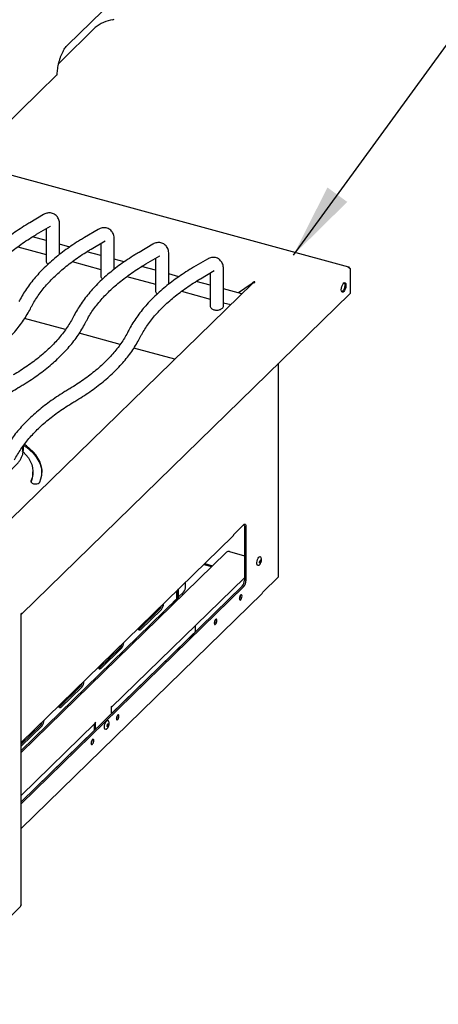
# Model space of a CAD drawing. Header units: inches. Extents: x 35 to 165, y 14 to 119.
# Tile 38 of 39: x 141 to 150, y 88 to 108. Entities that reach past the tile are written whole.
import ezdxf

# ---------------------------------------------------------------- set-up
doc = ezdxf.new("R2010")
doc.units = ezdxf.units.IN
doc.header["$LTSCALE"] = 12
doc.header["$MEASUREMENT"] = 0
doc.layers.add('FORMAT', color=7, linetype='Continuous')
doc.dimstyles.new('SLDDIMSTYLE2', dxfattribs={"dimtxt": 0.18, "dimasz": 1.56, "dimexe": 0, "dimexo": 0.0625, "dimgap": 0, "dimtad": 0, "dimtih": 1, "dimtoh": 1, "dimdec": 0, "dimrnd": 1e-09, "dimzin": 0, "dimdsep": 46, "dimlunit": 5, "dimtxsty": 'Standard', "dimsah": 1, "dimcen": 0.09, "dimadec": 0, "dimazin": 0, "dimtfac": 1.56, "dimtdec": 0, "dimtofl": 0, "dimtmove": 0, "dimatfit": 3, "dimfxl": 0, "dimfrac": 2, "dimtolj": 1, "dimtzin": 0, "dimarcsym": 0})

msp = doc.modelspace()

# ---------------------------------------------------------------- linework, layer by layer
at = {"color": 7, "linetype": 'Continuous', "lineweight": 25}
for p, q in [((141.8893, 107.5641), (142.6252, 108.2824)), ((142.4703, 107.9309), (141.7344, 107.2126)), ((141.6691, 106.9419), (140.5181, 105.8185)), ((147.7677, 102.9265), (133.5751, 106.7837)), ((141.3903, 104.025), (141.1015, 103.8543)), ((141.2443, 103.6128), (141.533, 103.7836)), ((141.4446, 103.7313), (141.4446, 103.053)), ((141.533, 103.7836), (141.5328, 103.7835)), ((141.7251, 103.1927), (141.7251, 103.8164)), ((142.5312, 103.715), (142.2424, 103.5442)), ((141.4446, 103.4798), (141.1556, 103.5584)), ((142.866, 102.8826), (142.866, 103.5063)), ((140.849, 103.351), (141.4446, 103.1892)), ((141.9351, 103.3465), (141.7251, 103.4036)), ((142.3852, 103.3027), (142.6739, 103.4735)), ((142.5855, 103.4212), (142.5855, 102.7429)), ((142.6739, 103.4735), (142.6737, 103.4734)), ((143.6721, 103.4049), (143.3833, 103.2341)), ((142.5855, 103.1698), (142.2965, 103.2483)), ((143.5261, 102.9927), (143.8148, 103.1634)), ((143.7264, 103.1111), (143.7264, 102.4328)), ((143.8148, 103.1634), (143.8146, 103.1633)), ((144.0069, 102.5725), (144.0069, 103.1963)), ((144.813, 103.0948), (144.5242, 102.9241)), ((141.9899, 103.0409), (142.5855, 102.8791)), ((143.076, 103.0365), (142.866, 103.0935)), ((143.7264, 102.8597), (143.4374, 102.9382)), ((143.1308, 102.7309), (143.7264, 102.569)), ((144.2169, 102.7264), (144.0069, 102.7835)), ((144.667, 102.6826), (144.9557, 102.8534)), ((144.8673, 102.801), (144.8673, 102.1228)), ((144.9557, 102.8534), (144.9555, 102.8533)), ((145.1478, 102.1228), (145.1478, 102.8862)), ((147.7964, 102.8808), (147.7964, 102.3929)), ((145.7523, 102.5853), (139.4863, 96.4695)), ((144.8673, 102.5496), (144.5783, 102.6282)), ((145.7258, 102.5716), (145.4624, 102.3879)), ((145.7867, 102.5932), (145.7867, 102.6176)), ((140.9278, 95.6761), (147.7854, 102.3693)), ((144.2717, 102.4208), (144.8673, 102.2589)), ((145.5309, 102.3693), (145.1478, 102.4734)), ((145.1478, 102.1827), (145.298, 102.1419)), ((141.8492, 101.62), (140.994, 101.8525)), ((142.9901, 101.31), (142.1349, 101.5424)), ((144.1286, 101.0005), (143.2758, 101.2323)), ((146.2981, 96.4625), (146.2981, 100.9177)), ((141.1688, 98.6154), (141.1688, 98.6475)), ((145.354, 97.3312), (145.5728, 97.5447)), ((145.5834, 97.516), (145.5834, 96.3814)), ((145.6165, 97.507), (145.6165, 96.3724)), ((140.9225, 92.9904), (145.3443, 97.3063)), ((140.9225, 92.7854), (145.2095, 96.9696)), ((145.2729, 96.9797), (145.5834, 96.8953)), ((144.7545, 96.7306), (144.9188, 96.6859)), ((144.7349, 96.7115), (144.8993, 96.6668)), ((142.808, 93.7266), (145.5834, 96.4355)), ((144.3559, 96.2543), (144.3559, 96.3416)), ((145.9665, 96.1322), (146.2921, 96.4499)), ((140.9225, 91.7518), (145.5396, 96.2583)), ((140.9225, 91.7105), (145.5728, 96.2493)), ((140.9225, 91.1936), (145.9568, 96.1072)), ((144.173, 95.9955), (144.173, 96.1631)), ((144.1971, 96.0041), (144.1971, 96.1866)), ((144.2105, 96.017), (144.2105, 96.1996)), ((144.2105, 96.032), (144.3121, 96.1313)), ((140.9225, 92.8229), (144.173, 95.9955)), ((144.1487, 95.9712), (144.0377, 95.8629)), ((144.1487, 95.9712), (144.1522, 95.9752)), ((144.173, 96.0106), (144.1971, 96.0041)), ((144.2105, 96.017), (144.1971, 96.0041)), ((144.3054, 96.0872), (144.2754, 96.0954)), ((145.5011, 96.06), (145.5008, 96.0668)), ((143.8184, 95.7819), (143.3808, 95.3548)), ((143.8515, 95.7729), (143.414, 95.3458)), ((144.0377, 95.8629), (144.0373, 95.863)), ((144.0377, 95.8629), (144.0377, 95.8635)), ((140.9225, 89.602), (140.9225, 95.6598)), ((144.9761, 95.5476), (144.9758, 95.5544)), ((142.8049, 93.5901), (144.5498, 95.2932)), ((143.3808, 95.3548), (143.3756, 95.3503)), ((144.5627, 95.3157), (144.5627, 95.4393)), ((142.9871, 94.9705), (142.5495, 94.5435)), ((143.0202, 94.9615), (142.5827, 94.5344)), ((142.5495, 94.5435), (142.5443, 94.5389)), ((142.1558, 94.1591), (141.7182, 93.7321)), ((142.1889, 94.1501), (141.7514, 93.7231)), ((141.7182, 93.7321), (141.713, 93.7275)), ((142.8161, 93.7473), (142.8049, 93.7363)), ((142.8049, 93.7363), (142.8049, 93.5891)), ((142.9306, 93.5512), (142.9304, 93.558)), ((140.9225, 91.8863), (142.4579, 93.385)), ((141.3245, 93.3477), (140.9225, 92.9554)), ((141.3576, 93.3387), (140.9225, 92.914)), ((140.9225, 91.7528), (142.452, 93.2457)), ((142.452, 93.2447), (142.452, 93.3792)), ((142.4772, 93.4166), (142.466, 93.4056)), ((142.4772, 93.2693), (142.4772, 93.4166)), ((142.4056, 93.0387), (142.4053, 93.0455)), ((140.2475, 88.9209), (140.9078, 89.5653)), ((140.9159, 89.586), (140.9174, 89.5875))]:
    msp.add_line(p, q, dxfattribs=at)
at = {"color": 7, "linetype": 'Continuous', "lineweight": 25, "flags": 128}
for points in [[(141.6973, 107.1697), (141.7079, 107.1836), (141.7344, 107.2126)], [(145.7411, 102.5836), (145.7454, 102.5828), (145.7492, 102.5823)], [(145.7951, 102.6036), (145.8, 102.605), (145.8035, 102.6072), (145.8051, 102.6099), (145.8045, 102.6128), (145.8019, 102.6153), (145.7976, 102.6171), (145.7922, 102.6179), (145.7867, 102.6176)], [(147.6086, 102.4535), (147.6113, 102.4855), (147.619, 102.5192), (147.6309, 102.551), (147.6457, 102.5774), (147.6619, 102.5956), (147.6776, 102.6037), (147.6911, 102.6006), (147.7011, 102.5868), (147.7064, 102.5638), (147.7064, 102.5341), (147.7011, 102.5008), (147.6911, 102.4676), (147.6776, 102.4381), (147.6619, 102.4154), (147.6457, 102.4021), (147.6309, 102.3996), (147.619, 102.4081), (147.6113, 102.4268), (147.6086, 102.4535)], [(147.6715, 102.6018), (147.6759, 102.5937), (147.6812, 102.5707), (147.6812, 102.5409), (147.6759, 102.5076), (147.6659, 102.4744), (147.6524, 102.4449), (147.6367, 102.4223), (147.6205, 102.409), (147.6189, 102.4082)], [(140.9732, 99.2004), (141.0298, 99.1599), (141.1045, 99.0988), (141.1701, 99.0349), (141.2263, 98.9688), (141.2727, 98.9006), (141.309, 98.8309), (141.3352, 98.7599), (141.351, 98.6882), (141.3561, 98.6314)], [(141.3096, 98.4332), (141.3356, 98.5042), (141.3512, 98.576), (141.3563, 98.6481), (141.351, 98.7203), (141.3352, 98.7921), (141.309, 98.863), (141.2727, 98.9328), (141.2263, 99.0009), (141.1701, 99.0671), (141.1045, 99.1309), (141.0298, 99.192), (140.9895, 99.2213)], [(140.9639, 99.0627), (141.0217, 99.0024), (141.0722, 98.9375), (141.1123, 98.8706), (141.1419, 98.8023), (141.1607, 98.733), (141.1686, 98.6631), (141.1655, 98.5931), (141.1516, 98.5235), (141.1268, 98.4547)], [(141.1268, 98.4547), (141.1252, 98.4379), (141.1348, 98.4219), (141.1545, 98.4085), (141.1818, 98.3994), (141.2136, 98.3957), (141.2459, 98.3978), (141.2748, 98.4055), (141.297, 98.4178), (141.3096, 98.4332)], [(145.5728, 97.5447), (145.5813, 97.5515), (145.5895, 97.5549), (145.5971, 97.5549), (145.6037, 97.5514), (145.6092, 97.5445), (145.6132, 97.5345), (145.6157, 97.5219), (145.6165, 97.507)], [(145.8813, 96.6909), (145.8718, 96.687), (145.8592, 96.6898), (145.85, 96.7026), (145.8452, 96.7238), (145.8452, 96.7513), (145.85, 96.7821), (145.8592, 96.8128), (145.8718, 96.8401), (145.8863, 96.861), (145.9012, 96.8733), (145.9149, 96.8756), (145.9259, 96.8678), (145.9283, 96.864)], [(145.9352, 96.7899), (145.9339, 96.7769), (145.9303, 96.7635), (145.9249, 96.7516), (145.9186, 96.7431), (145.9122, 96.7392), (145.9068, 96.7406), (145.9032, 96.747), (145.9019, 96.7574), (145.9032, 96.7703), (145.9068, 96.7838), (145.9122, 96.7956), (145.9186, 96.8042), (145.9249, 96.8081), (145.9303, 96.8067), (145.9339, 96.8003), (145.9352, 96.7899)], [(145.9331, 96.7878), (145.932, 96.7765), (145.9288, 96.7648), (145.9241, 96.7544), (145.9186, 96.747), (145.913, 96.7436), (145.9083, 96.7447), (145.9051, 96.7503), (145.904, 96.7595), (145.9051, 96.7707), (145.9083, 96.7825), (145.913, 96.7929), (145.9186, 96.8003), (145.9241, 96.8037), (145.9288, 96.8025), (145.932, 96.7969), (145.9331, 96.7878)], [(145.9291, 96.7889), (145.928, 96.7776), (145.9248, 96.7659), (145.9201, 96.7555), (145.9146, 96.748), (145.909, 96.7446), (145.9085, 96.7446)], [(145.5343, 96.051), (145.5322, 96.068), (145.5263, 96.0785), (145.5175, 96.0807), (145.5071, 96.0743), (145.4968, 96.0604), (145.488, 96.041), (145.4821, 96.0191), (145.48, 95.998), (145.4821, 95.981), (145.488, 95.9706), (145.4968, 95.9684), (145.5071, 95.9747), (145.5175, 95.9886), (145.5263, 96.008), (145.5322, 96.0299), (145.5343, 96.051)], [(140.9268, 95.688), (140.9247, 95.6885), (140.9221, 95.687), (140.9196, 95.6835), (140.9174, 95.6788), (140.916, 95.6734), (140.9155, 95.6683), (140.916, 95.6641), (140.9174, 95.6615)], [(145.0092, 95.5386), (145.0072, 95.5556), (145.0013, 95.566), (144.9925, 95.5682), (144.9821, 95.5619), (144.9717, 95.548), (144.9629, 95.5286), (144.957, 95.5067), (144.955, 95.4856), (144.957, 95.4685), (144.9629, 95.4581), (144.9717, 95.4559), (144.9821, 95.4623), (144.9925, 95.4762), (145.0013, 95.4956), (145.0072, 95.5175), (145.0092, 95.5386)], [(143.414, 95.3458), (143.399, 95.3361), (143.3859, 95.3372), (143.3761, 95.349), (143.3709, 95.3702), (143.3703, 95.3796)], [(142.5827, 94.5344), (142.5677, 94.5247), (142.5546, 94.5258), (142.5448, 94.5376), (142.5396, 94.5588), (142.539, 94.5682)], [(141.7514, 93.7231), (141.7364, 93.7133), (141.7233, 93.7144), (141.7135, 93.7263), (141.7083, 93.7474), (141.7077, 93.7568)], [(142.664, 93.3436), (142.6711, 93.3748), (142.6822, 93.4042), (142.6959, 93.4286), (142.7108, 93.4454), (142.7253, 93.4527), (142.7378, 93.4499), (142.7453, 93.4408)], [(142.9638, 93.5421), (142.9617, 93.5592), (142.9559, 93.5696), (142.9471, 93.5718), (142.9367, 93.5655), (142.9263, 93.5516), (142.9175, 93.5322), (142.9116, 93.5103), (142.9095, 93.4892), (142.9116, 93.4721), (142.9175, 93.4617), (142.9263, 93.4595), (142.9367, 93.4658), (142.9471, 93.4798), (142.9559, 93.4992), (142.9617, 93.5211), (142.9638, 93.5421)], [(142.6983, 93.2678), (142.6957, 93.2664), (142.682, 93.2641), (142.671, 93.272), (142.6639, 93.2893), (142.6615, 93.3141), (142.664, 93.3436)], [(142.7198, 93.3452), (142.7231, 93.3587), (142.7282, 93.3709), (142.7345, 93.3801), (142.7409, 93.3847), (142.7465, 93.3842), (142.7504, 93.3785), (142.7521, 93.3686), (142.7512, 93.3559), (142.7479, 93.3425), (142.7428, 93.3302), (142.7365, 93.3211), (142.7301, 93.3164), (142.7245, 93.317), (142.7205, 93.3226), (142.7189, 93.3325), (142.7198, 93.3452)], [(142.7218, 93.3459), (142.7246, 93.3577), (142.7291, 93.3684), (142.7346, 93.3764), (142.7402, 93.3804), (142.7451, 93.3799), (142.7486, 93.375), (142.75, 93.3663), (142.7492, 93.3553), (142.7464, 93.3435), (142.7418, 93.3328), (142.7364, 93.3248), (142.7308, 93.3207), (142.7259, 93.3212), (142.7224, 93.3262), (142.721, 93.3348), (142.7218, 93.3459)], [(142.7416, 93.3807), (142.7446, 93.3761), (142.746, 93.3674), (142.7452, 93.3563), (142.7424, 93.3446), (142.7379, 93.3339), (142.7324, 93.3259), (142.7268, 93.3218), (142.7255, 93.3215)], [(142.4388, 93.0297), (142.4367, 93.0467), (142.4308, 93.0572), (142.422, 93.0594), (142.4116, 93.053), (142.4013, 93.0391), (142.3925, 93.0197), (142.3866, 92.9978), (142.3845, 92.9767), (142.3866, 92.9597), (142.3925, 92.9493), (142.4013, 92.9471), (142.4116, 92.9534), (142.422, 92.9673), (142.4308, 92.9867), (142.4367, 93.0086), (142.4388, 93.0297)]]:
    msp.add_lwpolyline(points, dxfattribs=at)
at = {"color": 7, "linetype": 'Continuous', "lineweight": 25}
for centre, radius, start, end in [((142.9436, 107.3756), 0.7296, 98.47674, 130.43939), ((142.8268, 108.159), 0.0625, 278.47674, 310.43939), ((141.656, 106.9569), 0.0199, 311.05689, 357.54778), ((140.5698, 99.1388), 0.4014, 344.09798, 7.75702), ((140.5619, 99.1793), 0.401, 344.41217, 0.43497), ((140.6961, 98.6176), 0.4727, 336.41867, 359.7292), ((145.4977, 97.5194), 0.0857, 357.78523, 20.40632), ((145.2514, 96.9108), 0.0722, 72.69603, 125.39891), ((145.9129, 96.7921), 0.0166, 348.74178, 44.7627), ((145.3916, 96.3802), 0.1917, 320.51294, 0.34344), ((145.4248, 96.3712), 0.1917, 320.51294, 0.34344), ((146.2807, 96.4631), 0.0174, 310.64064, 357.99746), ((144.1642, 96.2532), 0.1917, 320.51294, 0.34344), ((145.9327, 96.1311), 0.0339, 315.35447, 1.91129), ((143.7063, 95.8937), 0.189, 320.23627, 359.46237), ((145.374, 96.0609), 0.1271, 326.73912, 359.58365), ((143.6939, 95.8903), 0.165, 318.94529, 346.66139), ((144.849, 95.5485), 0.1271, 326.73912, 359.58365), ((142.875, 95.0823), 0.189, 320.23627, 359.46237), ((142.8626, 95.0789), 0.165, 318.94529, 346.66139), ((142.0437, 94.271), 0.189, 320.23627, 359.46237), ((142.0313, 94.2675), 0.165, 318.94529, 346.66139), ((142.7884, 93.7462), 0.0276, 306.43087, 2.13578), ((141.2124, 93.4596), 0.189, 320.23627, 359.46237), ((142.8036, 93.5521), 0.1271, 326.73912, 359.58365), ((141.2, 93.4561), 0.165, 318.94529, 346.66139), ((142.438, 93.4047), 0.0281, 315.35447, 1.91129), ((142.2785, 93.0396), 0.1271, 326.73912, 359.58365), ((140.8878, 89.5851), 0.0281, 315.35447, 1.91129)]:
    msp.add_arc(centre, radius, start, end, dxfattribs=at)
for points, knots in [([(141.6759, 106.9561), (141.676, 106.9656), (141.6763, 106.9933), (141.6799, 107.0424), (141.6881, 107.1032), (141.7002, 107.1659), (141.7161, 107.229), (141.7354, 107.2909), (141.7577, 107.3503), (141.7824, 107.4059), (141.8089, 107.4564), (141.8363, 107.5004), (141.8636, 107.5373), (141.8809, 107.5553), (141.8893, 107.5641)], [0, 0, 0, 0, 0.0458186, 0.1325968, 0.2199468, 0.3077752, 0.3958751, 0.4840698, 0.5721599, 0.6599562, 0.7472609, 0.8338332, 0.9193789, 1, 1, 1, 1]), ([(141.7251, 103.8164), (141.7248, 103.8269), (141.7241, 103.8538), (141.7167, 103.8948), (141.7015, 103.9376), (141.6798, 103.9751), (141.6521, 104.0068), (141.6182, 104.0326), (141.5793, 104.0509), (141.5372, 104.0603), (141.4951, 104.0609), (141.4537, 104.0535), (141.4187, 104.0408), (141.3982, 104.0294), (141.3903, 104.025)], [0, 0, 0, 0, 0.0628556, 0.1605397, 0.2530452, 0.3411079, 0.4262754, 0.5099426, 0.5999818, 0.6867542, 0.7716575, 0.8569089, 0.9447181, 1, 1, 1, 1]), ([(141.1015, 103.8543), (141.0734, 103.8375), (140.9918, 103.7886), (140.8623, 103.7053), (140.7154, 103.6033), (140.5761, 103.4981), (140.4446, 103.39), (140.3211, 103.2792), (140.2058, 103.1657), (140.0989, 103.0497), (140.0007, 102.9315), (139.9112, 102.8112), (139.8308, 102.6891), (139.7735, 102.5902), (139.7436, 102.5321), (139.7351, 102.5157)], [0, 0, 0, 0, 0.0442602, 0.1283711, 0.2125047, 0.2966446, 0.3807732, 0.4648717, 0.5489163, 0.6328785, 0.7167245, 0.800417, 0.8839164, 0.9671838, 1, 1, 1, 1]), ([(142.866, 103.5063), (142.8657, 103.5168), (142.865, 103.5437), (142.8576, 103.5847), (142.8424, 103.6275), (142.8207, 103.665), (142.793, 103.6967), (142.7591, 103.7225), (142.7202, 103.7408), (142.6781, 103.7502), (142.636, 103.7508), (142.5946, 103.7434), (142.5596, 103.7307), (142.5391, 103.7193), (142.5312, 103.715)], [0, 0, 0, 0, 0.0628556, 0.1605397, 0.2530452, 0.3411079, 0.4262754, 0.5099426, 0.5999818, 0.6867542, 0.7716575, 0.8569089, 0.9447181, 1, 1, 1, 1]), ([(139.9855, 102.3892), (139.9956, 102.4087), (140.0253, 102.466), (140.0812, 102.5604), (140.1564, 102.6719), (140.2402, 102.7818), (140.3325, 102.8902), (140.4331, 102.9967), (140.542, 103.1014), (140.6589, 103.2039), (140.7838, 103.3042), (140.9165, 103.4022), (141.0567, 103.4975), (141.1676, 103.5672), (141.2313, 103.6051), (141.2443, 103.6128)], [0, 0, 0, 0, 0.0442631, 0.1300818, 0.2156379, 0.3009126, 0.3859604, 0.4708328, 0.5555755, 0.6402273, 0.7248202, 0.8093797, 0.8939259, 0.9784712, 1, 1, 1, 1]), ([(142.2424, 103.5442), (142.2143, 103.5274), (142.1327, 103.4786), (142.0032, 103.3952), (141.8563, 103.2932), (141.717, 103.188), (141.5855, 103.08), (141.462, 102.9691), (141.3467, 102.8556), (141.2398, 102.7396), (141.1416, 102.6214), (141.0521, 102.5012), (140.9717, 102.379), (140.9144, 102.2802), (140.8845, 102.222), (140.876, 102.2056)], [0, 0, 0, 0, 0.0442602, 0.1283711, 0.2125047, 0.2966446, 0.3807732, 0.4648717, 0.5489163, 0.6328785, 0.7167245, 0.800417, 0.8839164, 0.9671838, 1, 1, 1, 1]), ([(141.1264, 102.0791), (141.1365, 102.0986), (141.1662, 102.1559), (141.2221, 102.2503), (141.2973, 102.3618), (141.3811, 102.4718), (141.4734, 102.5801), (141.574, 102.6867), (141.6829, 102.7913), (141.7998, 102.8938), (141.9247, 102.9941), (142.0574, 103.0921), (142.1976, 103.1874), (142.3085, 103.2571), (142.3722, 103.2951), (142.3852, 103.3027)], [0, 0, 0, 0, 0.0442631, 0.1300818, 0.2156379, 0.3009126, 0.3859604, 0.4708328, 0.5555755, 0.6402273, 0.7248202, 0.8093797, 0.8939259, 0.9784712, 1, 1, 1, 1]), ([(144.0069, 103.1963), (144.0066, 103.2068), (144.0059, 103.2336), (143.9985, 103.2747), (143.9833, 103.3174), (143.9616, 103.3549), (143.9339, 103.3866), (143.9, 103.4125), (143.8611, 103.4307), (143.819, 103.4401), (143.7769, 103.4408), (143.7355, 103.4333), (143.7005, 103.4206), (143.68, 103.4093), (143.6721, 103.4049)], [0, 0, 0, 0, 0.06285561, 0.16053971, 0.25304522, 0.34110785, 0.42627545, 0.50994261, 0.59998177, 0.68675419, 0.77165745, 0.85690886, 0.94471813, 1, 1, 1, 1]), ([(143.3833, 103.2341), (143.3552, 103.2173), (143.2736, 103.1685), (143.1441, 103.0851), (142.9972, 102.9831), (142.8579, 102.878), (142.7264, 102.7699), (142.6029, 102.659), (142.4876, 102.5455), (142.3807, 102.4296), (142.2825, 102.3113), (142.193, 102.1911), (142.1126, 102.0689), (142.0553, 101.9701), (142.0254, 101.912), (142.0169, 101.8955)], [0, 0, 0, 0, 0.0442602, 0.1283711, 0.2125047, 0.2966446, 0.3807732, 0.4648717, 0.5489163, 0.6328785, 0.7167245, 0.800417, 0.8839164, 0.9671838, 1, 1, 1, 1]), ([(145.1478, 102.8862), (145.1475, 102.8967), (145.1468, 102.9236), (145.1394, 102.9646), (145.1242, 103.0074), (145.1025, 103.0449), (145.0748, 103.0765), (145.0409, 103.1024), (145.002, 103.1206), (144.9599, 103.1301), (144.9178, 103.1307), (144.8764, 103.1232), (144.8414, 103.1105), (144.8209, 103.0992), (144.813, 103.0948)], [0, 0, 0, 0, 0.06285561, 0.16053971, 0.25304522, 0.34110785, 0.42627545, 0.50994261, 0.59998177, 0.68675419, 0.77165745, 0.85690886, 0.94471813, 1, 1, 1, 1]), ([(141.4454, 103.0536), (141.4452, 103.0512), (141.4439, 103.0404), (141.4506, 103.0218), (141.4636, 103.0011), (141.4765, 102.9911), (141.4829, 102.9862)], [0, 0, 0, 0, 0.0876346, 0.4008643, 0.7017116, 1, 1, 1, 1]), ([(142.2673, 101.7691), (142.2774, 101.7886), (142.3071, 101.8458), (142.363, 101.9403), (142.4382, 102.0517), (142.522, 102.1617), (142.6143, 102.27), (142.7149, 102.3766), (142.8238, 102.4812), (142.9407, 102.5838), (143.0656, 102.6841), (143.1983, 102.782), (143.3385, 102.8774), (143.4494, 102.947), (143.5131, 102.985), (143.5261, 102.9927)], [0, 0, 0, 0, 0.0442631, 0.1300818, 0.2156379, 0.3009126, 0.3859604, 0.4708328, 0.5555755, 0.6402273, 0.7248202, 0.8093797, 0.8939259, 0.9784712, 1, 1, 1, 1]), ([(144.5242, 102.9241), (144.4961, 102.9072), (144.4145, 102.8584), (144.285, 102.7751), (144.1381, 102.673), (143.9988, 102.5679), (143.8673, 102.4598), (143.7438, 102.3489), (143.6285, 102.2354), (143.5216, 102.1195), (143.4234, 102.0013), (143.3339, 101.881), (143.2535, 101.7589), (143.1962, 101.66), (143.1663, 101.6019), (143.1578, 101.5854)], [0, 0, 0, 0, 0.0442602, 0.1283711, 0.2125047, 0.2966446, 0.3807732, 0.4648717, 0.5489163, 0.6328785, 0.7167245, 0.800417, 0.8839164, 0.9671838, 1, 1, 1, 1]), ([(147.7817, 102.9078), (147.7809, 102.9107), (147.7789, 102.9183), (147.7723, 102.9254), (147.7629, 102.9283), (147.7557, 102.9247), (147.7522, 102.9229)], [0, 0, 0, 0, 0.1677399, 0.4451599, 0.72258, 1, 1, 1, 1]), ([(147.7522, 102.9229), (147.7577, 102.922), (147.7632, 102.9202), (147.7735, 102.9148), (147.7782, 102.9114), (147.7863, 102.9035), (147.7896, 102.899), (147.7944, 102.8899), (147.7959, 102.8852), (147.7964, 102.8808)], [0, 0, 0, 0, 0.25, 0.25, 0.5, 0.5, 0.75, 0.75, 1, 1, 1, 1]), ([(142.5863, 102.7435), (142.5861, 102.7412), (142.5848, 102.7304), (142.5915, 102.7117), (142.6045, 102.691), (142.6174, 102.6811), (142.6238, 102.6761)], [0, 0, 0, 0, 0.08763461, 0.40086432, 0.70171157, 1, 1, 1, 1]), ([(143.4082, 101.459), (143.4183, 101.4785), (143.448, 101.5358), (143.5039, 101.6302), (143.5791, 101.7417), (143.6629, 101.8516), (143.7552, 101.96), (143.8558, 102.0665), (143.9647, 102.1711), (144.0816, 102.2737), (144.2065, 102.374), (144.3392, 102.4719), (144.4794, 102.5673), (144.5903, 102.637), (144.654, 102.6749), (144.667, 102.6826)], [0, 0, 0, 0, 0.0442631, 0.1300818, 0.2156379, 0.3009126, 0.3859604, 0.4708328, 0.5555755, 0.6402273, 0.7248202, 0.8093797, 0.8939259, 0.9784712, 1, 1, 1, 1]), ([(145.7867, 102.6176), (145.7807, 102.616), (145.7746, 102.6133), (145.7629, 102.6066), (145.7573, 102.6026), (145.7468, 102.5939), (145.7419, 102.5892), (145.7331, 102.58), (145.7292, 102.5755), (145.7258, 102.5716)], [0, 0, 0, 0, 0.25, 0.25, 0.5, 0.5, 0.75, 0.75, 1, 1, 1, 1]), ([(145.7287, 102.5745), (145.7329, 102.5781), (145.7391, 102.5833), (145.7482, 102.5874), (145.7526, 102.5882), (145.7547, 102.5885)], [0, 0, 0, 0, 0.5281048, 0.770268, 1, 1, 1, 1]), ([(145.7529, 102.5848), (145.7543, 102.5865), (145.7601, 102.5933), (145.7749, 102.6006), (145.7884, 102.6026), (145.7951, 102.6036)], [0, 0, 0, 0, 0.1369424, 0.5684712, 1, 1, 1, 1]), ([(143.7272, 102.4335), (143.727, 102.4311), (143.7257, 102.4203), (143.7324, 102.4017), (143.7454, 102.381), (143.7583, 102.371), (143.7647, 102.366)], [0, 0, 0, 0, 0.0876346, 0.4008643, 0.7017116, 1, 1, 1, 1]), ([(147.7964, 102.3929), (147.7954, 102.3874), (147.7937, 102.3783), (147.7874, 102.3723), (147.7848, 102.3698)], [0, 0, 0, 0, 0.594298, 1, 1, 1, 1]), ([(139.76, 100.7405), (139.7881, 100.7573), (139.8696, 100.8062), (139.9992, 100.8895), (140.1461, 100.9915), (140.2854, 101.0967), (140.4169, 101.2048), (140.5404, 101.3156), (140.6557, 101.4291), (140.7626, 101.5451), (140.8608, 101.6633), (140.9503, 101.7836), (141.0307, 101.9057), (141.088, 102.0045), (141.1179, 102.0627), (141.1264, 102.0791)], [0, 0, 0, 0, 0.0442602, 0.1283711, 0.2125047, 0.2966446, 0.3807732, 0.4648717, 0.5489163, 0.6328785, 0.7167245, 0.800417, 0.8839164, 0.9671838, 1, 1, 1, 1]), ([(144.8681, 102.1234), (144.8679, 102.121), (144.8666, 102.1102), (144.8732, 102.0915), (144.8868, 102.0707), (144.9068, 102.0537), (144.9328, 102.0401), (144.9648, 102.0309), (145.0005, 102.027), (145.0368, 102.0287), (145.0718, 102.0363), (145.1018, 102.0494), (145.1251, 102.0671), (145.1403, 102.0884), (145.148, 102.108), (145.1469, 102.1196), (145.1466, 102.123)], [0, 0, 0, 0, 0.0198583, 0.090837, 0.1590099, 0.2306406, 0.3103148, 0.3969504, 0.4838964, 0.5705684, 0.6585697, 0.7500348, 0.8302916, 0.9024885, 0.9714668, 1, 1, 1, 1]), ([(142.0169, 101.8955), (142.0068, 101.876), (141.9771, 101.8187), (141.9211, 101.7243), (141.846, 101.6129), (141.7622, 101.5029), (141.6699, 101.3945), (141.5693, 101.288), (141.4604, 101.1834), (141.3435, 101.0808), (141.2186, 100.9805), (141.0859, 100.8826), (140.9456, 100.7872), (140.8348, 100.7175), (140.7711, 100.6796), (140.7581, 100.6719)], [0, 0, 0, 0, 0.0442631, 0.1300818, 0.2156379, 0.3009126, 0.3859604, 0.4708328, 0.5555755, 0.6402273, 0.7248202, 0.8093797, 0.8939259, 0.9784712, 1, 1, 1, 1]), ([(140.9009, 100.4304), (140.929, 100.4473), (141.0105, 100.4961), (141.1401, 100.5794), (141.287, 100.6815), (141.4263, 100.7866), (141.5578, 100.8947), (141.6813, 101.0056), (141.7966, 101.1191), (141.9035, 101.235), (142.0017, 101.3532), (142.0912, 101.4735), (142.1716, 101.5956), (142.2289, 101.6945), (142.2588, 101.7526), (142.2673, 101.7691)], [0, 0, 0, 0, 0.0442602, 0.1283711, 0.2125047, 0.2966446, 0.3807732, 0.4648717, 0.5489163, 0.6328785, 0.7167245, 0.800417, 0.8839164, 0.9671838, 1, 1, 1, 1]), ([(143.1578, 101.5854), (143.1477, 101.566), (143.118, 101.5087), (143.062, 101.4142), (142.9869, 101.3028), (142.9031, 101.1928), (142.8108, 101.0845), (142.7102, 100.9779), (142.6013, 100.8733), (142.4844, 100.7707), (142.3595, 100.6704), (142.2268, 100.5725), (142.0865, 100.4771), (141.9757, 100.4075), (141.912, 100.3695), (141.899, 100.3618)], [0, 0, 0, 0, 0.0442631, 0.1300818, 0.2156379, 0.3009126, 0.3859604, 0.4708328, 0.5555755, 0.6402273, 0.7248202, 0.8093797, 0.8939259, 0.9784712, 1, 1, 1, 1]), ([(142.0418, 100.1204), (142.0699, 100.1372), (142.1514, 100.186), (142.281, 100.2694), (142.4279, 100.3714), (142.5672, 100.4765), (142.6987, 100.5846), (142.8222, 100.6955), (142.9375, 100.809), (143.0444, 100.9249), (143.1426, 101.0432), (143.2321, 101.1634), (143.3125, 101.2856), (143.3698, 101.3844), (143.3997, 101.4425), (143.4082, 101.459)], [0, 0, 0, 0, 0.0442602, 0.1283711, 0.2125047, 0.2966446, 0.3807732, 0.4648717, 0.5489163, 0.6328785, 0.7167245, 0.800417, 0.8839164, 0.9671838, 1, 1, 1, 1]), ([(139.6421, 99.2068), (139.6522, 99.2263), (139.6819, 99.2836), (139.7379, 99.378), (139.813, 99.4895), (139.8968, 99.5995), (139.9891, 99.7078), (140.0898, 99.8144), (140.1986, 99.919), (140.3156, 100.0215), (140.4405, 100.1218), (140.5731, 100.2198), (140.7134, 100.3151), (140.8242, 100.3848), (140.888, 100.4227), (140.9009, 100.4304)], [0, 0, 0, 0, 0.0442631, 0.1300818, 0.2156379, 0.3009126, 0.3859604, 0.4708328, 0.5555755, 0.6402273, 0.7248202, 0.8093797, 0.8939259, 0.9784712, 1, 1, 1, 1]), ([(141.899, 100.3618), (141.8709, 100.345), (141.7894, 100.2962), (141.6598, 100.2128), (141.5129, 100.1108), (141.3737, 100.0057), (141.2421, 99.8976), (141.1186, 99.7867), (141.0033, 99.6732), (140.8965, 99.5573), (140.7982, 99.439), (140.7087, 99.3188), (140.6283, 99.1966), (140.571, 99.0978), (140.5411, 99.0396), (140.5326, 99.0232)], [0, 0, 0, 0, 0.0442602, 0.1283711, 0.2125047, 0.2966446, 0.3807732, 0.4648717, 0.5489163, 0.6328785, 0.7167245, 0.800417, 0.8839164, 0.9671838, 1, 1, 1, 1]), ([(140.783, 98.8967), (140.7931, 98.9162), (140.8228, 98.9735), (140.8788, 99.068), (140.9539, 99.1794), (141.0377, 99.2894), (141.13, 99.3977), (141.2307, 99.5043), (141.3395, 99.6089), (141.4565, 99.7115), (141.5814, 99.8118), (141.714, 99.9097), (141.8543, 100.005), (141.9651, 100.0747), (142.0289, 100.1127), (142.0418, 100.1204)], [0, 0, 0, 0, 0.0442631, 0.1300818, 0.2156379, 0.3009126, 0.3859604, 0.4708328, 0.5555755, 0.6402273, 0.7248202, 0.8093797, 0.8939259, 0.9784712, 1, 1, 1, 1]), ([(140.6297, 98.6383), (140.6471, 98.6493), (140.6895, 98.6762), (140.7485, 98.7225), (140.8074, 98.7765), (140.8576, 98.833), (140.8993, 98.8915), (140.9311, 98.9517), (140.9495, 98.995), (140.9545, 99.0182), (140.9551, 99.0207)], [0, 0, 0, 0, 0.1018033, 0.2491282, 0.396441, 0.5436265, 0.6905219, 0.8369208, 0.9826232, 1, 1, 1, 1]), ([(145.354, 97.3312), (145.3537, 97.3281), (145.353, 97.322), (145.3497, 97.3138), (145.3461, 97.3079), (145.3432, 97.3054), (145.3424, 97.3047)], [0, 0, 0, 0, 0.2973468, 0.5946936, 0.8920403, 1, 1, 1, 1]), ([(145.8807, 96.6905), (145.8848, 96.6932), (145.8971, 96.7013), (145.9119, 96.7174), (145.9269, 96.7408), (145.9327, 96.7581), (145.9363, 96.7688)], [0, 0, 0, 0, 0.1506392, 0.4530213, 0.6590835, 1, 1, 1, 1]), ([(145.9363, 96.7688), (145.9388, 96.7806), (145.9422, 96.7971), (145.9414, 96.8221), (145.9381, 96.8429), (145.9313, 96.8575), (145.928, 96.8645)], [0, 0, 0, 0, 0.36224221, 0.50695919, 0.7639216, 1, 1, 1, 1]), ([(140.9175, 95.6768), (140.9181, 95.6764), (140.9218, 95.6737), (140.9269, 95.6746), (140.9305, 95.6789), (140.9281, 95.685), (140.9268, 95.688)], [0, 0, 0, 0, 0.0563961, 0.3709307, 0.6854654, 1, 1, 1, 1]), ([(140.9174, 95.6615), (140.9199, 95.661), (140.923, 95.6603), (140.9221, 95.6599), (140.9219, 95.6598)], [0, 0, 0, 0, 0.8095746, 1, 1, 1, 1]), ([(144.5494, 95.2936), (144.5519, 95.296), (144.5583, 95.3021), (144.561, 95.3106), (144.5627, 95.3157)], [0, 0, 0, 0, 0.40570197, 1, 1, 1, 1]), ([(142.7533, 93.3457), (142.7557, 93.3576), (142.7591, 93.3741), (142.7584, 93.3991), (142.755, 93.4199), (142.7482, 93.4344), (142.745, 93.4414)], [0, 0, 0, 0, 0.3622422, 0.5069592, 0.7639216, 1, 1, 1, 1]), ([(142.6977, 93.2674), (142.7018, 93.2701), (142.7141, 93.2782), (142.7288, 93.2943), (142.7439, 93.3177), (142.7497, 93.335), (142.7533, 93.3457)], [0, 0, 0, 0, 0.1506392, 0.4530213, 0.6590835, 1, 1, 1, 1]), ([(140.9219, 89.6019), (140.9221, 89.601), (140.923, 89.5961), (140.9199, 89.5914), (140.9174, 89.5875)], [0, 0, 0, 0, 0.1904254, 1, 1, 1, 1])]:
    msp.add_open_spline(points, degree=3, knots=knots, dxfattribs=at)

# ---------------------------------------------------------------- leaders
at = {"layer": 'FORMAT'}
for points in [[(146.6079, 103.1787), (150.4833, 108.5037), (151.9833, 108.5037)], [(147.92, 84.4892), (151.7685, 88.8658), (153.2685, 88.8658)]]:
    msp.add_leader(points, dimstyle='SLDDIMSTYLE2', dxfattribs=at)

doc.saveas('drawing.dxf')
